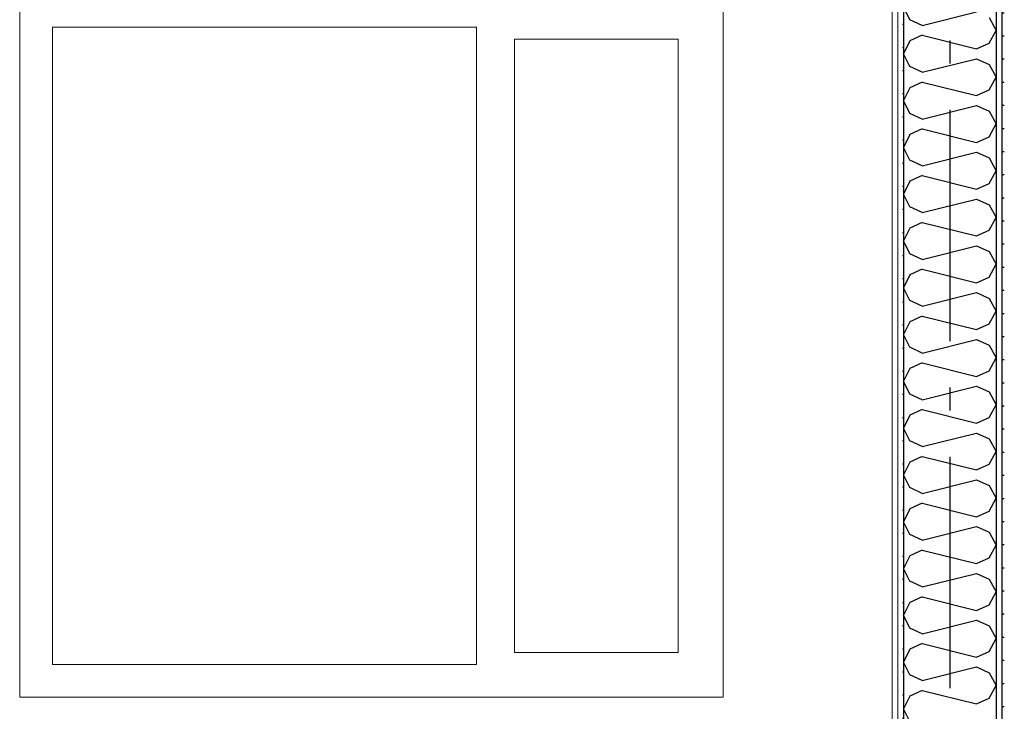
# Model space of a CAD drawing. Header units: millimetres. Extents: x -74465 to -41950, y 1470 to 14690.
# Tile 10 of 132: x -63787 to -61659, y 8190 to 9685. Entities that reach past the tile are written whole.
import ezdxf
from ezdxf.enums import TextEntityAlignment as Align

# ---------------------------------------------------------------- set-up
doc = ezdxf.new("R2010")
doc.units = ezdxf.units.MM
doc.header["$LTSCALE"] = 0.5
doc.header["$MEASUREMENT"] = 0
doc.linetypes.add('Akselinje', pattern=[1500, 1000, -200, 100, -200])
doc.linetypes.add('PLINE', pattern=[0])
for name, color, linetype, lineweight in [('234- Vinduer_ dører_ porter(Nye konstruksjoner)', 7, 'Continuous', 0), ('236- Innvendig kledning og overflate(Nye konstruksjoner)', 7, 'Continuous', 0), ('244- Vinduer_ dører_ foldevegger(Nye konstruksjoner)', 7, 'Continuous', 0)]:
    doc.layers.add(name, color=color, linetype=linetype, lineweight=lineweight)
for name, color, linetype in [('24-- Innervegger (Skravur)(Nye konstruksjoner)', 7, 'Continuous'), ('24-- Innervegger(Nye konstruksjoner)', 7, 'Continuous'), ('82-- Modullinjer', 7, 'Continuous')]:
    doc.layers.add(name, color=color, linetype=linetype)
doc.styles.add('GENERATED_STYLE_1', font='arial.ttf')
pattern_1 = [(270, (0, 0), (86.60254, 0), [0, -50]), (270, (43.3, -25), (86.60254, 0), [0, -50])]

# ---------------------------------------------------------------- blocks, each defined once
blk = doc.blocks.new('*X13')
at = {"layer": '24-- Innervegger (Skravur)(Nye konstruksjoner)', "linetype": 'PLINE'}
for p, q in [((-61863.5, 9684.9), (-61876.6, 9712.5)), ((-61836.4, 9672.6), (-61719.1, 9701.9)), ((-61836.4, 9672.6), (-61863.5, 9684.9)), ((-61692, 9689.6), (-61676.6, 9661.9)), ((-61692, 9634.3), (-61676.6, 9661.9)), ((-61863.5, 9639), (-61876.6, 9611.3)), ((-61836.4, 9651.3), (-61863.5, 9639)), ((-61836.4, 9651.3), (-61719.1, 9622)), ((-61719.1, 9622), (-61692, 9634.3)), ((-61863.5, 9583.7), (-61876.6, 9611.3)), ((-61836.4, 9571.4), (-61719.1, 9600.7)), ((-61719.1, 9600.7), (-61692, 9588.4)), ((-61836.4, 9571.4), (-61863.5, 9583.7)), ((-61692, 9588.4), (-61676.6, 9560.8)), ((-61692, 9533.1), (-61676.6, 9560.8)), ((-61863.5, 9537.8), (-61876.6, 9510.2)), ((-61836.4, 9550.1), (-61863.5, 9537.8)), ((-61836.4, 9550.1), (-61719.1, 9520.8)), ((-61719.1, 9520.8), (-61692, 9533.1)), ((-61863.5, 9482.5), (-61876.6, 9510.2)), ((-61836.4, 9470.2), (-61719.1, 9499.5)), ((-61719.1, 9499.5), (-61692, 9487.2)), ((-61836.4, 9470.2), (-61863.5, 9482.5)), ((-61692, 9487.2), (-61676.6, 9459.6)), ((-61836.4, 9449), (-61863.5, 9436.6)), ((-61836.4, 9449), (-61719.1, 9419.6)), ((-61692, 9432), (-61676.6, 9459.6)), ((-61863.5, 9436.6), (-61876.6, 9409)), ((-61719.1, 9419.6), (-61692, 9432)), ((-61863.5, 9381.4), (-61876.6, 9409)), ((-61836.4, 9369), (-61719.1, 9398.4)), ((-61719.1, 9398.4), (-61692, 9386)), ((-61692, 9386), (-61676.6, 9358.4)), ((-61836.4, 9369), (-61863.5, 9381.4)), ((-61836.4, 9347.8), (-61863.5, 9335.5)), ((-61836.4, 9347.8), (-61719.1, 9318.4)), ((-61692, 9330.8), (-61676.6, 9358.4)), ((-61863.5, 9335.5), (-61876.6, 9307.8)), ((-61719.1, 9318.4), (-61692, 9330.8)), ((-61863.5, 9280.2), (-61876.6, 9307.8)), ((-61836.4, 9267.9), (-61863.5, 9280.2)), ((-61836.4, 9267.9), (-61719.1, 9297.2)), ((-61719.1, 9297.2), (-61692, 9284.9)), ((-61692, 9284.9), (-61676.6, 9257.2)), ((-61692, 9229.6), (-61676.6, 9257.2)), ((-61863.5, 9234.3), (-61876.6, 9206.6)), ((-61836.4, 9246.6), (-61863.5, 9234.3)), ((-61836.4, 9246.6), (-61719.1, 9217.3)), ((-61719.1, 9217.3), (-61692, 9229.6)), ((-61863.5, 9179), (-61876.6, 9206.6)), ((-61836.4, 9166.7), (-61719.1, 9196)), ((-61719.1, 9196), (-61692, 9183.7)), ((-61836.4, 9166.7), (-61863.5, 9179)), ((-61692, 9183.7), (-61676.6, 9156.1)), ((-61692, 9128.4), (-61676.6, 9156.1)), ((-61863.5, 9133.1), (-61876.6, 9105.5)), ((-61836.4, 9145.4), (-61863.5, 9133.1)), ((-61836.4, 9145.4), (-61719.1, 9116.1)), ((-61719.1, 9116.1), (-61692, 9128.4)), ((-61863.5, 9077.8), (-61876.6, 9105.5)), ((-61836.4, 9065.5), (-61719.1, 9094.8)), ((-61719.1, 9094.8), (-61692, 9082.5)), ((-61836.4, 9065.5), (-61863.5, 9077.8)), ((-61692, 9082.5), (-61676.6, 9054.9)), ((-61836.4, 9044.3), (-61863.5, 9031.9)), ((-61836.4, 9044.3), (-61719.1, 9014.9)), ((-61692, 9027.3), (-61676.6, 9054.9)), ((-61863.5, 9031.9), (-61876.6, 9004.3)), ((-61719.1, 9014.9), (-61692, 9027.3)), ((-61863.5, 8976.7), (-61876.6, 9004.3)), ((-61836.4, 8964.3), (-61719.1, 8993.7)), ((-61719.1, 8993.7), (-61692, 8981.3)), ((-61692, 8981.3), (-61676.6, 8953.7)), ((-61836.4, 8964.3), (-61863.5, 8976.7)), ((-61836.4, 8943.1), (-61863.5, 8930.8)), ((-61836.4, 8943.1), (-61719.1, 8913.8)), ((-61692, 8926.1), (-61676.6, 8953.7)), ((-61863.5, 8930.8), (-61876.6, 8903.1)), ((-61719.1, 8913.8), (-61692, 8926.1)), ((-61863.5, 8875.5), (-61876.6, 8903.1)), ((-61836.4, 8863.2), (-61863.5, 8875.5)), ((-61836.4, 8863.2), (-61719.1, 8892.5)), ((-61719.1, 8892.5), (-61692, 8880.2)), ((-61692, 8880.2), (-61676.6, 8852.5)), ((-61692, 8824.9), (-61676.6, 8852.5)), ((-61863.5, 8829.6), (-61876.6, 8802)), ((-61836.4, 8841.9), (-61863.5, 8829.6)), ((-61836.4, 8841.9), (-61719.1, 8812.6)), ((-61719.1, 8812.6), (-61692, 8824.9)), ((-61863.5, 8774.3), (-61876.6, 8802)), ((-61836.4, 8762), (-61719.1, 8791.3)), ((-61719.1, 8791.3), (-61692, 8779)), ((-61836.4, 8762), (-61863.5, 8774.3)), ((-61692, 8779), (-61676.6, 8751.4)), ((-61692, 8723.7), (-61676.6, 8751.4)), ((-61863.5, 8728.4), (-61876.6, 8700.8)), ((-61836.4, 8740.7), (-61863.5, 8728.4)), ((-61836.4, 8740.7), (-61719.1, 8711.4)), ((-61719.1, 8711.4), (-61692, 8723.7)), ((-61863.5, 8673.2), (-61876.6, 8700.8)), ((-61836.4, 8660.8), (-61719.1, 8690.2)), ((-61719.1, 8690.2), (-61692, 8677.8)), ((-61836.4, 8660.8), (-61863.5, 8673.2)), ((-61692, 8677.8), (-61676.6, 8650.2)), ((-61836.4, 8639.6), (-61863.5, 8627.2)), ((-61836.4, 8639.6), (-61719.1, 8610.2)), ((-61692, 8622.6), (-61676.6, 8650.2)), ((-61863.5, 8627.2), (-61876.6, 8599.6)), ((-61719.1, 8610.2), (-61692, 8622.6)), ((-61863.5, 8572), (-61876.6, 8599.6)), ((-61836.4, 8559.7), (-61719.1, 8589)), ((-61719.1, 8589), (-61692, 8576.7)), ((-61692, 8576.7), (-61676.6, 8549)), ((-61836.4, 8559.7), (-61863.5, 8572)), ((-61836.4, 8538.4), (-61863.5, 8526.1)), ((-61836.4, 8538.4), (-61719.1, 8509.1)), ((-61692, 8521.4), (-61676.6, 8549)), ((-61863.5, 8526.1), (-61876.6, 8498.4)), ((-61719.1, 8509.1), (-61692, 8521.4)), ((-61863.5, 8470.8), (-61876.6, 8498.4)), ((-61836.4, 8458.5), (-61863.5, 8470.8)), ((-61836.4, 8458.5), (-61719.1, 8487.8)), ((-61719.1, 8487.8), (-61692, 8475.5)), ((-61692, 8475.5), (-61676.6, 8447.9)), ((-61692, 8420.2), (-61676.6, 8447.9)), ((-61836.4, 8437.2), (-61863.5, 8424.9)), ((-61836.4, 8437.2), (-61719.1, 8407.9)), ((-61863.5, 8424.9), (-61876.6, 8397.3)), ((-61719.1, 8407.9), (-61692, 8420.2)), ((-61863.5, 8369.6), (-61876.6, 8397.3)), ((-61836.4, 8357.3), (-61719.1, 8386.6)), ((-61719.1, 8386.6), (-61692, 8374.3)), ((-61836.4, 8357.3), (-61863.5, 8369.6)), ((-61692, 8374.3), (-61676.6, 8346.7)), ((-61692, 8319.1), (-61676.6, 8346.7)), ((-61863.5, 8323.7), (-61876.6, 8296.1)), ((-61836.4, 8336.1), (-61863.5, 8323.7)), ((-61836.4, 8336.1), (-61719.1, 8306.7)), ((-61719.1, 8306.7), (-61692, 8319.1)), ((-61863.5, 8268.5), (-61876.6, 8296.1)), ((-61836.4, 8256.1), (-61719.1, 8285.5)), ((-61719.1, 8285.5), (-61692, 8273.1)), ((-61836.4, 8256.1), (-61863.5, 8268.5)), ((-61692, 8273.1), (-61676.6, 8245.5)), ((-61836.4, 8234.9), (-61863.5, 8222.6)), ((-61836.4, 8234.9), (-61719.1, 8205.6)), ((-61692, 8217.9), (-61676.6, 8245.5)), ((-61863.5, 8222.6), (-61876.6, 8194.9)), ((-61719.1, 8205.6), (-61692, 8217.9)), ((-61863.5, 8167.3), (-61876.6, 8194.9))]:
    blk.add_line(p, q, dxfattribs=at)
blk = doc.blocks.new('Standard grid marker[2]', base_point=(-61776.6, 14189.9))
at = {"layer": '82-- Modullinjer', "linetype": 'Akselinje'}
blk.add_line((-61776.6, 13989.9), (-61776.6, 2170), dxfattribs=at)
at = {"layer": '82-- Modullinjer', "style": 'GENERATED_STYLE_1'}
for tag, p in [('AC_MarkerText_1_0', (-61776.6, 14527.4)), ('AC_MarkerText_1_1', (-61776.6, 1807.5))]:
    blk.add_attdef(tag, text='', height=175, rotation=360, dxfattribs=at).set_placement(p, align=Align.TOP_CENTER)

msp = doc.modelspace()

# ---------------------------------------------------------------- hatches: boundary and pattern name
at = {"layer": '24-- Innervegger (Skravur)(Nye konstruksjoner)', "linetype": 'Continuous'}
h = msp.add_hatch(dxfattribs=at)
h.set_pattern_fill('Gips', color=256, style=0, pattern_type=2)
h.set_pattern_definition(pattern_1)
h.paths.add_polyline_path([(-61901.6, 10683.1), (-61901.6, 7120), (-61889.1, 7120), (-61889.1, 10680.8)])
h = msp.add_hatch(dxfattribs=at)
h.set_pattern_fill('Gips', color=256, style=0, pattern_type=2)
h.set_pattern_definition(pattern_1)
h.paths.add_polyline_path([(-61889.1, 10680.8), (-61889.1, 7120), (-61876.6, 7120), (-61876.6, 10678.5)])
h = msp.add_hatch(dxfattribs=at)
h.set_pattern_fill('Gips', color=256, style=0, pattern_type=2)
h.set_pattern_definition(pattern_1)
h.paths.add_polyline_path([(-61676.6, 10641.4), (-61676.6, 7120), (-61664.1, 7120), (-61664.1, 10639.1)])
h = msp.add_hatch(dxfattribs=at)
h.set_pattern_fill('Gips', color=256, style=0, pattern_type=2)
h.set_pattern_definition(pattern_1)
h.paths.add_polyline_path([(-61664.1, 7120), (-61651.6, 7120), (-61651.6, 10636.8), (-61664.1, 10639.1)])

# ---------------------------------------------------------------- linework, layer by layer
at = {"layer": '234- Vinduer_ dører_ porter(Nye konstruksjoner)', "linetype": 'PLINE'}
for p, q in [((-63715.6, 8291), (-63715.6, 9669)), ((-63715.6, 9669), (-62799.6, 9669)), ((-62799.6, 9669), (-62799.6, 8291)), ((-62717.6, 8317), (-62717.6, 9643)), ((-62717.6, 9643), (-62363.6, 9643)), ((-62363.6, 9643), (-62363.6, 8317)), ((-62363.6, 8317), (-62717.6, 8317)), ((-62799.6, 8291), (-63715.6, 8291))]:
    msp.add_line(p, q, dxfattribs=at)
at = {"layer": '236- Innvendig kledning og overflate(Nye konstruksjoner)', "linetype": 'PLINE'}
for p, q in [((-61889.1, 10680.8), (-61889.1, 7120)), ((-61901.6, 10060.2), (-61901.6, 7320))]:
    msp.add_line(p, q, dxfattribs=at)
at = {"layer": '24-- Innervegger(Nye konstruksjoner)', "linetype": 'PLINE'}
for p, q in [((-61876.6, 10678.5), (-61876.6, 7120)), ((-61676.6, 10641.4), (-61676.6, 7120)), ((-61664.1, 10639.1), (-61664.1, 7120))]:
    msp.add_line(p, q, dxfattribs=at)
at = {"layer": '244- Vinduer_ dører_ foldevegger(Nye konstruksjoner)', "linetype": 'PLINE'}
for p, q in [((-63786.6, 8220), (-63786.6, 9740)), ((-62266.6, 9740), (-62266.6, 8220)), ((-62266.6, 8220), (-63786.6, 8220))]:
    msp.add_line(p, q, dxfattribs=at)

# ---------------------------------------------------------------- block references
at = {"layer": '24-- Innervegger(Nye konstruksjoner)'}
msp.add_blockref('*X13', (0, 0), dxfattribs=at)
at = {"layer": '82-- Modullinjer', "linetype": 'PLINE'}
msp.add_blockref('Standard grid marker[2]', (-61776.6, 14189.9), dxfattribs=at)

doc.saveas('drawing.dxf')
